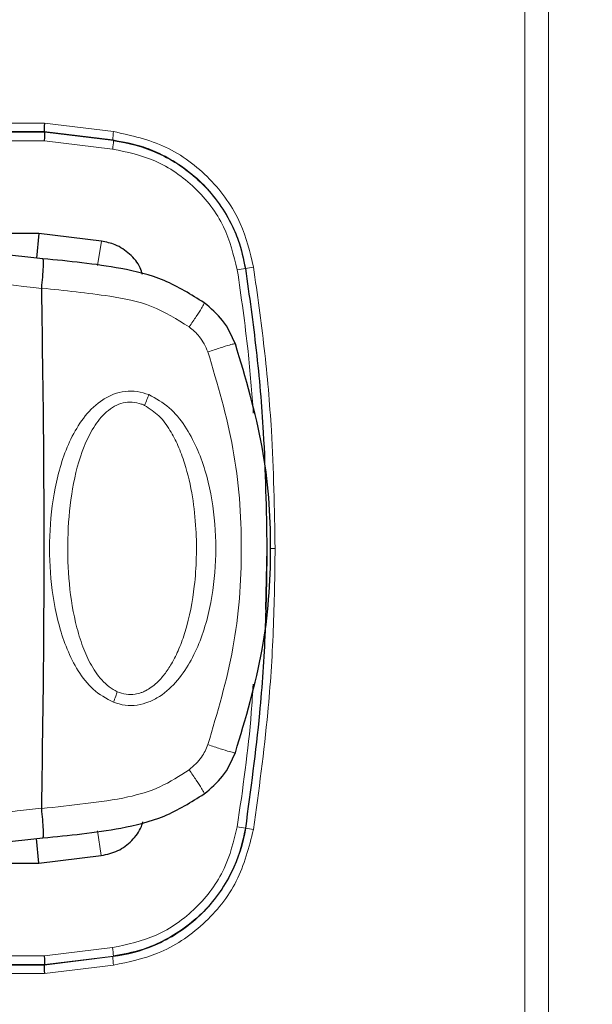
# Model space of a CAD drawing. Header units: millimetres. Extents: x 0 to 4205, y 0 to 2970.
# Tile 69 of 87: x 2114 to 2148, y 2380 to 2438. Entities that reach past the tile are written whole.
import ezdxf

# ---------------------------------------------------------------- set-up
doc = ezdxf.new("R2010")
doc.units = ezdxf.units.MM
doc.header["$LTSCALE"] = 5
doc.styles.add('SLDTEXTSTYLE0', font='TXT', dxfattribs={"width": 0.605})
doc.dimstyles.new('SLDDIMSTYLE0', dxfattribs={"dimtxt": 12.841593, "dimasz": 16.5, "dimexe": 0, "dimexo": 0.0625, "dimgap": 3.210398, "dimtad": 1, "dimdec": 0, "dimrnd": 1e-09, "dimzin": 12, "dimdsep": 46, "dimtxsty": 'SLDTEXTSTYLE0', "dimsah": 1, "dimcen": 0.09, "dimadec": 0, "dimazin": 3, "dimtfac": 1, "dimtdec": 1, "dimtofl": 0, "dimtmove": 0, "dimatfit": 3, "dimfxl": 0, "dimfrac": 2, "dimtolj": 1, "dimtzin": 12, "dimarcsym": 0})

# ---------------------------------------------------------------- blocks, each defined once
blk = doc.blocks.new('_D_7')
at = {"color": 7, "linetype": 'Continuous', "lineweight": 0}
for p, q in [((2163.821, 2742.16), (2159.412, 2742.16)), ((2159.412, 2742.16), (2159.412, 2722.438)), ((2198.119, 2742.16), (2202.529, 2742.16)), ((2202.529, 2742.16), (2202.529, 2722.438)), ((1950.031, 2550.636), (1950.031, 2724.499)), ((2399.561, 1699.776), (2399.561, 2724.499)), ((2159.412, 2722.438), (2163.821, 2722.438)), ((2202.529, 2722.438), (2198.119, 2722.438)), ((1950.031, 2719.499), (2399.561, 2719.499))]:
    blk.add_line(p, q, dxfattribs=at)
at = {"color": 7, "linetype": 'Continuous', "lineweight": 18}
for points in [[(1950.031, 2719.499), (1966.531, 2716.999), (1966.531, 2721.999)], [(2399.561, 2719.499), (2383.061, 2721.999), (2383.061, 2716.999)]]:
    blk.add_solid(points, dxfattribs=at)
at = {"color": 7, "linetype": 'Continuous', "lineweight": 18, "char_height": 13.2292, "attachment_point": 1, "style": 'SLDTEXTSTYLE0'}
for s, insert in [('450', (2166.271, 2762.153)), ('17,7', (2163.821, 2739.492))]:
    blk.add_mtext(s, dxfattribs=dict(at, insert=insert))

msp = doc.modelspace()

# ---------------------------------------------------------------- linework, layer by layer
at = {"color": 8, "linetype": 'Continuous', "lineweight": 18}
for p, q in [((2143.734, 1716.646), (2143.734, 2586.695)), ((2145.127, 2586.695), (2145.127, 1716.646)), ((2097.75, 2431.652), (2115.526, 2431.651)), ((2115.526, 2431.651), (2119.59, 2431.152)), ((2115.512, 2431.151), (2097.767, 2431.152)), ((2097.803, 2431.116), (2115.546, 2431.115)), ((2119.546, 2430.656), (2115.512, 2431.151)), ((2115.546, 2431.115), (2119.577, 2430.62)), ((2115.532, 2430.615), (2097.82, 2430.617)), ((2119.533, 2430.124), (2115.532, 2430.615)), ((2119.577, 2430.62), (2119.546, 2430.656)), ((2118.87, 2424.717), (2118.641, 2423.276)), ((2127.328, 2423.108), (2127.328, 2423.113)), ((2128.512, 2403.08), (2128.592, 2406.667)), ((2118.867, 2388.621), (2118.64, 2390.065)), ((2127.327, 2390.23), (2127.326, 2390.224)), ((2115.531, 2382.723), (2119.532, 2383.214)), ((2097.818, 2382.723), (2115.531, 2382.723)), ((2115.51, 2382.187), (2119.544, 2382.683)), ((2119.576, 2382.718), (2115.544, 2382.223)), ((2119.576, 2382.718), (2119.544, 2382.683)), ((2097.765, 2382.187), (2115.51, 2382.187)), ((2115.544, 2382.223), (2097.801, 2382.223)), ((2119.588, 2382.187), (2115.524, 2381.688)), ((2115.524, 2381.688), (2097.748, 2381.688))]:
    msp.add_line(p, q, dxfattribs=at)
at = {"color": 7, "linetype": 'Continuous', "lineweight": 25}
for p, q in [((2115.546, 2431.115), (2115.512, 2431.151)), ((2115.199, 2425.168), (2097.818, 2425.169)), ((2115.199, 2425.168), (2115.06, 2423.721)), ((2118.87, 2424.717), (2115.199, 2425.168)), ((2115.437, 2423.68), (2108.174, 2424.47)), ((2108.174, 2388.871), (2115.437, 2389.661)), ((2115.197, 2388.17), (2115.058, 2389.619)), ((2097.817, 2388.17), (2115.197, 2388.17)), ((2115.197, 2388.17), (2118.867, 2388.621)), ((2115.544, 2382.223), (2115.51, 2382.187))]:
    msp.add_line(p, q, dxfattribs=at)
at = {"color": 8, "linetype": 'Continuous', "lineweight": 18, "flags": 128}
for points in [[(2115.366, 2421.938), (2114.861, 2421.995), (2114.308, 2422.057), (2113.706, 2422.126), (2112.552, 2422.26), (2112.112, 2422.31), (2112.059, 2422.316), (2112.05, 2422.318), (2112.048, 2422.318), (2112.048, 2422.318), (2112.048, 2422.318), (2112.048, 2422.318), (2112.048, 2422.318), (2112.048, 2422.318), (2112.048, 2422.318), (2112.047, 2422.318), (2108.726, 2422.68)], [(2128.806, 2406.667), (2128.889, 2406.667), (2128.98, 2406.667), (2129.075, 2406.667)]]:
    msp.add_lwpolyline(points, dxfattribs=at)
at = {"color": 8, "linetype": 'Continuous', "lineweight": 18}
for centre, radius, start, end in [((2123.408, 2430.563), 3.864, 171.23326, 178.6225), ((2115.715, 2430.713), 3.864, 351.23326, 358.6225), ((2123.55, 2445.135), 22.349, 278.49492, 279.73261), ((2131.106, 2401.086), 22.349, 98.49492, 99.73261), ((2123.549, 2368.214), 22.338, 80.26257, 81.50086), ((2131.105, 2412.24), 22.338, 260.26257, 261.50086), ((2115.713, 2382.626), 3.864, 1.37311, 8.76237), ((2123.406, 2382.775), 3.864, 181.37311, 188.76237)]:
    msp.add_arc(centre, radius, start, end, dxfattribs=at)
at = {"color": 7, "linetype": 'Continuous', "lineweight": 25}
for centre, major_axis, ratio, start_param, end_param in [((2115.543, 2431.651), (0.031, 0.5), 0.034769, 1.572926, 3.108815), ((2115.515, 2430.615), (0.031, 0.5), 0.034769, 4.714518, 6.250408), ((2115.513, 2382.723), (-0.031, 0.5), 0.03477, 3.174373, 4.710262), ((2115.541, 2381.688), (-0.031, 0.5), 0.03477, 0.03278, 1.56867)]:
    msp.add_ellipse(centre, major_axis=major_axis, ratio=ratio, start_param=start_param, end_param=end_param, dxfattribs=at)
at = {"color": 8, "linetype": 'Continuous', "lineweight": 18}
for points, knots in [([(2119.59, 2431.152), (2120.638, 2430.917), (2122.732, 2430.449), (2125.336, 2428.476), (2127.136, 2425.972), (2127.595, 2424.061), (2127.804, 2423.19)], [0, 0, 0, 0, 0.26086, 0.521401, 0.781849, 1, 1, 1, 1]), ([(2127.328, 2423.113), (2127.328, 2423.113), (2127.199, 2423.946), (2126.655, 2425.741), (2125.004, 2428.136), (2123.013, 2429.573), (2121.149, 2430.363), (2120.152, 2430.545), (2119.546, 2430.656)], [0, 0, 0, 0, 0.0000052, 0.2179579, 0.478169, 0.7384797, 0.8411429, 1, 1, 1, 1]), ([(2126.851, 2423.031), (2126.635, 2423.896), (2126.188, 2425.687), (2124.452, 2427.939), (2122.153, 2429.563), (2120.377, 2429.943), (2119.533, 2430.124)], [0, 0, 0, 0, 0.243221, 0.50366, 0.764425, 1, 1, 1, 1]), ([(2127.794, 2414.618), (2127.702, 2415.829), (2127.487, 2418.644), (2127.082, 2421.438), (2126.851, 2423.031)], [0, 0, 0, 0, 0.430011, 1, 1, 1, 1]), ([(2127.804, 2423.19), (2128.029, 2421.597), (2128.478, 2418.41), (2128.959, 2412.898), (2129.032, 2408.978), (2129.075, 2406.667)], [0, 0, 0, 0, 0.291001, 0.582002, 1, 1, 1, 1]), ([(2124.026, 2419.678), (2123.308, 2420.126), (2121.867, 2421.026), (2119.535, 2421.474), (2117.377, 2421.74), (2116.043, 2421.883), (2115.367, 2421.956)], [0, 0, 0, 0, 0.277142, 0.555832, 0.774947, 1, 1, 1, 1]), ([(2124.026, 2419.678), (2124.172, 2419.89), (2124.463, 2420.314), (2124.753, 2420.768), (2124.909, 2421.04), (2124.91, 2421.076), (2124.91, 2421.093)], [0, 0, 0, 0, 0.279675, 0.559375, 0.779693, 1, 1, 1, 1]), ([(2125.127, 2418.203), (2124.982, 2418.526), (2124.722, 2419.101), (2124.238, 2419.502), (2124.026, 2419.678)], [0, 0, 0, 0, 0.560857, 1, 1, 1, 1]), ([(2125.127, 2418.203), (2125.374, 2418.287), (2125.868, 2418.456), (2126.39, 2418.614), (2126.694, 2418.692), (2126.724, 2418.682), (2126.74, 2418.677)], [0, 0, 0, 0, 0.279666, 0.559359, 0.779685, 1, 1, 1, 1]), ([(2125.127, 2395.138), (2125.686, 2397.016), (2126.802, 2400.773), (2127.233, 2406.666), (2126.804, 2412.561), (2125.686, 2416.323), (2125.127, 2418.203)], [0, 0, 0, 0, 0.2498198, 0.499667, 0.750009, 1, 1, 1, 1]), ([(2119.584, 2397.624), (2119.166, 2397.852), (2118.333, 2398.307), (2117.183, 2399.849), (2116.305, 2402.068), (2115.838, 2404.888), (2115.788, 2407.745), (2116.146, 2410.578), (2116.878, 2412.863), (2117.877, 2414.478), (2118.739, 2415.31), (2119.578, 2415.744), (2120.265, 2415.914), (2120.98, 2415.913), (2121.43, 2415.768), (2121.656, 2415.696)], [0, 0, 0, 0, 0.062664, 0.125044, 0.250044, 0.375114, 0.499885, 0.625026, 0.750238, 0.81298, 0.875376, 0.906591, 0.937667, 0.968832, 1, 1, 1, 1]), ([(2121.656, 2415.696), (2122.074, 2415.466), (2122.912, 2415.006), (2124.107, 2413.484), (2125.059, 2411.28), (2125.581, 2408.46), (2125.638, 2405.597), (2125.237, 2402.762), (2124.437, 2400.489), (2123.388, 2398.889), (2122.508, 2398.064), (2121.665, 2397.62), (2120.978, 2397.436), (2120.261, 2397.419), (2119.81, 2397.555), (2119.584, 2397.624)], [0, 0, 0, 0, 0.0624, 0.124898, 0.24985, 0.374994, 0.4999, 0.624971, 0.750168, 0.812915, 0.875313, 0.906508, 0.937663, 0.968808, 1, 1, 1, 1]), ([(2121.407, 2415.065), (2121.454, 2415.181), (2121.539, 2415.39), (2121.62, 2415.602), (2121.656, 2415.696)], [0, 0, 0, 0, 0.559856, 1, 1, 1, 1]), ([(2119.804, 2398.249), (2119.643, 2398.336), (2119.306, 2398.518), (2118.737, 2399.069), (2118.179, 2399.912), (2117.688, 2401.067), (2117.219, 2402.727), (2116.911, 2404.914), (2116.861, 2407.549), (2117.115, 2410.159), (2117.642, 2412.266), (2118.37, 2413.775), (2119, 2414.577), (2119.626, 2415.029), (2120.141, 2415.232), (2120.688, 2415.29), (2121.037, 2415.194), (2121.214, 2415.145)], [0, 0, 0, 0, 0.027474, 0.057635, 0.117994, 0.17818, 0.245214, 0.376012, 0.507602, 0.6391, 0.767909, 0.830273, 0.889658, 0.918794, 0.945679, 0.972567, 1, 1, 1, 1]), ([(2121.407, 2415.065), (2121.702, 2414.875), (2122.299, 2414.492), (2122.91, 2413.627), (2123.4, 2412.685), (2123.878, 2411.381), (2124.248, 2409.737), (2124.502, 2407.319), (2124.433, 2404.652), (2123.988, 2402.296), (2123.456, 2400.79), (2123.043, 2399.946), (2122.602, 2399.277), (2122.194, 2398.82), (2121.813, 2398.504), (2121.544, 2398.339), (2121.355, 2398.249), (2121.277, 2398.216), (2121.232, 2398.2), (2121.22, 2398.196), (2121.213, 2398.194)], [0, 0, 0, 0, 0.0557866, 0.1125608, 0.1662282, 0.2253768, 0.3334657, 0.434107, 0.6125142, 0.7567395, 0.8142815, 0.8668404, 0.9062738, 0.941968, 0.9643667, 0.9852823, 0.9922978, 0.997923, 0.9989068, 1, 1, 1, 1]), ([(2121.407, 2415.065), (2121.371, 2415.081), (2121.308, 2415.11), (2121.242, 2415.134), (2121.214, 2415.145)], [0, 0, 0, 0, 0.563398, 1, 1, 1, 1]), ([(2129.075, 2406.667), (2129.053, 2405.058), (2129.009, 2401.84), (2128.641, 2396.321), (2128.114, 2392.437), (2127.803, 2390.148)], [0, 0, 0, 0, 0.291061, 0.582124, 1, 1, 1, 1]), ([(2126.85, 2390.306), (2127.174, 2392.542), (2127.577, 2395.329), (2127.752, 2398.138), (2127.787, 2398.694)], [0, 0, 0, 0, 0.801948, 1, 1, 1, 1]), ([(2119.584, 2397.624), (2119.628, 2397.742), (2119.707, 2397.953), (2119.774, 2398.159), (2119.804, 2398.249)], [0, 0, 0, 0, 0.55986, 1, 1, 1, 1]), ([(2121.213, 2398.194), (2121.094, 2398.159), (2120.804, 2398.074), (2120.312, 2398.068), (2119.975, 2398.188), (2119.804, 2398.249)], [0, 0, 0, 0, 0.258591, 0.625732, 1, 1, 1, 1]), ([(2124.026, 2393.663), (2124.294, 2393.894), (2124.771, 2394.307), (2125.019, 2394.884), (2125.127, 2395.138)], [0, 0, 0, 0, 0.560501, 1, 1, 1, 1]), ([(2125.127, 2395.138), (2125.374, 2395.054), (2125.868, 2394.885), (2126.39, 2394.726), (2126.694, 2394.649), (2126.724, 2394.659), (2126.74, 2394.664)], [0, 0, 0, 0, 0.279666, 0.559359, 0.779685, 1, 1, 1, 1]), ([(2115.367, 2391.385), (2116.222, 2391.477), (2117.918, 2391.659), (2120.253, 2391.969), (2122.353, 2392.575), (2123.466, 2393.299), (2124.026, 2393.663)], [0, 0, 0, 0, 0.284959, 0.564422, 0.780726, 1, 1, 1, 1]), ([(2124.026, 2393.663), (2124.172, 2393.451), (2124.463, 2393.027), (2124.753, 2392.573), (2124.909, 2392.301), (2124.91, 2392.265), (2124.91, 2392.247)], [0, 0, 0, 0, 0.2796751, 0.5593755, 0.7796927, 1, 1, 1, 1]), ([(2108.726, 2390.66), (2109.432, 2390.735), (2110.409, 2390.837), (2111.569, 2390.968), (2112.253, 2391.047), (2113.01, 2391.134), (2114.062, 2391.256), (2114.887, 2391.349), (2115.366, 2391.403)], [0, 0, 0, 0, 0.318703, 0.441175, 0.524301, 0.627423, 0.783426, 1, 1, 1, 1]), ([(2119.532, 2383.214), (2120.404, 2383.404), (2122.209, 2383.796), (2124.514, 2385.461), (2126.207, 2387.706), (2126.643, 2389.469), (2126.85, 2390.306)], [0, 0, 0, 0, 0.243837, 0.504099, 0.764438, 1, 1, 1, 1]), ([(2119.544, 2382.683), (2119.544, 2382.683), (2120.383, 2382.786), (2122.196, 2383.275), (2124.641, 2384.852), (2126.138, 2386.796), (2126.984, 2388.632), (2127.197, 2389.623), (2127.326, 2390.224)], [0, 0, 0, 0, 0.000005, 0.218857, 0.478946, 0.738883, 0.841493, 1, 1, 1, 1]), ([(2127.803, 2390.148), (2127.536, 2389.109), (2127.003, 2387.031), (2124.953, 2384.492), (2122.394, 2382.77), (2120.468, 2382.369), (2119.588, 2382.187)], [0, 0, 0, 0, 0.260478, 0.520651, 0.780967, 1, 1, 1, 1])]:
    msp.add_open_spline(points, degree=3, knots=knots, dxfattribs=at)
at = {"color": 7, "linetype": 'Continuous', "lineweight": 25}
for points, knots in [([(2119.577, 2430.62), (2119.577, 2430.62), (2120.476, 2430.509), (2122.346, 2429.983), (2124.801, 2428.321), (2126.234, 2426.372), (2127.016, 2424.589), (2127.21, 2423.668), (2127.328, 2423.108)], [0, 0, 0, 0, 0.000005, 0.235389, 0.495967, 0.756228, 0.851834, 1, 1, 1, 1]), ([(2121.282, 2422.751), (2121.243, 2422.888), (2121.111, 2423.35), (2120.557, 2423.985), (2119.757, 2424.534), (2119.148, 2424.659), (2118.87, 2424.717)], [0, 0, 0, 0, 0.129518, 0.435972, 0.742776, 1, 1, 1, 1]), ([(2115.367, 2421.956), (2115.388, 2422.179), (2115.432, 2422.644), (2115.465, 2423.185), (2115.469, 2423.497), (2115.459, 2423.652), (2115.445, 2423.67), (2115.437, 2423.68)], [0, 0, 0, 0, 0.239584, 0.499313, 0.710047, 0.845198, 1, 1, 1, 1]), ([(2124.91, 2421.093), (2124.145, 2421.574), (2122.629, 2422.526), (2119.367, 2423.302), (2116.966, 2423.533), (2115.437, 2423.68)], [0, 0, 0, 0, 0.270006, 0.535197, 1, 1, 1, 1]), ([(2127.328, 2423.108), (2127.554, 2421.507), (2128.004, 2418.306), (2128.479, 2412.821), (2128.55, 2408.936), (2128.592, 2406.667)], [0, 0, 0, 0, 0.293822, 0.587642, 1, 1, 1, 1]), ([(2115.366, 2421.938), (2115.366, 2421.942), (2115.366, 2421.948), (2115.366, 2421.954), (2115.367, 2421.956)], [0, 0, 0, 0, 0.559835, 1, 1, 1, 1]), ([(2115.366, 2391.403), (2115.417, 2394.787), (2115.517, 2401.556), (2115.517, 2411.785), (2115.417, 2418.554), (2115.366, 2421.938)], [0, 0, 0, 0, 0.333338, 0.666662, 1, 1, 1, 1]), ([(2126.74, 2418.677), (2126.523, 2419.16), (2126.098, 2420.107), (2125.3, 2420.769), (2124.91, 2421.093)], [0, 0, 0, 0, 0.510556, 1, 1, 1, 1]), ([(2126.74, 2394.664), (2127.342, 2396.669), (2128.516, 2400.58), (2128.955, 2406.666), (2128.518, 2412.754), (2127.342, 2416.67), (2126.74, 2418.677)], [0, 0, 0, 0, 0.256119, 0.499669, 0.743622, 1, 1, 1, 1]), ([(2128.592, 2406.667), (2128.57, 2405.051), (2128.526, 2401.818), (2128.156, 2396.326), (2127.632, 2392.477), (2127.327, 2390.23)], [0, 0, 0, 0, 0.293884, 0.587766, 1, 1, 1, 1]), ([(2124.91, 2392.247), (2125.3, 2392.572), (2126.098, 2393.234), (2126.523, 2394.181), (2126.74, 2394.664)], [0, 0, 0, 0, 0.489444, 1, 1, 1, 1]), ([(2115.437, 2389.661), (2116.966, 2389.808), (2119.367, 2390.039), (2122.629, 2390.815), (2124.145, 2391.767), (2124.91, 2392.247)], [0, 0, 0, 0, 0.4648, 0.729984, 1, 1, 1, 1]), ([(2115.366, 2391.403), (2115.366, 2391.399), (2115.366, 2391.393), (2115.366, 2391.387), (2115.367, 2391.385)], [0, 0, 0, 0, 0.559835, 1, 1, 1, 1]), ([(2115.437, 2389.661), (2115.445, 2389.67), (2115.459, 2389.689), (2115.469, 2389.844), (2115.465, 2390.156), (2115.432, 2390.697), (2115.388, 2391.162), (2115.367, 2391.385)], [0, 0, 0, 0, 0.154786, 0.289933, 0.500687, 0.760403, 1, 1, 1, 1]), ([(2118.867, 2388.621), (2119.2, 2388.695), (2119.865, 2388.843), (2120.678, 2389.473), (2121.164, 2390.094), (2121.276, 2390.507), (2121.3, 2390.594)], [0, 0, 0, 0, 0.30646, 0.611879, 0.917627, 1, 1, 1, 1]), ([(2127.327, 2390.23), (2127.327, 2390.23), (2127.188, 2389.334), (2126.604, 2387.483), (2124.867, 2385.083), (2122.876, 2383.712), (2121.069, 2382.985), (2120.141, 2382.819), (2119.576, 2382.718)], [0, 0, 0, 0, 0.000005, 0.235396, 0.495557, 0.755632, 0.851305, 1, 1, 1, 1])]:
    msp.add_open_spline(points, degree=3, knots=knots, dxfattribs=at)

# ---------------------------------------------------------------- dimensions: what is measured, and where the dimension line sits
at = {"color": 7, "linetype": 'Continuous', "lineweight": 18}
dim = msp.add_linear_dim(base=(2399.561, 2719.499), p1=(1950.031, 2550.636), p2=(2399.561, 1699.776), dimstyle='SLDDIMSTYLE0', dxfattribs=at)
dim.commit()
dim.dimension.update_dxf_attribs({"geometry": '_D_7', "text_midpoint": (2180.97, 2719.499), "dimtype": 160})

doc.saveas('drawing.dxf')
